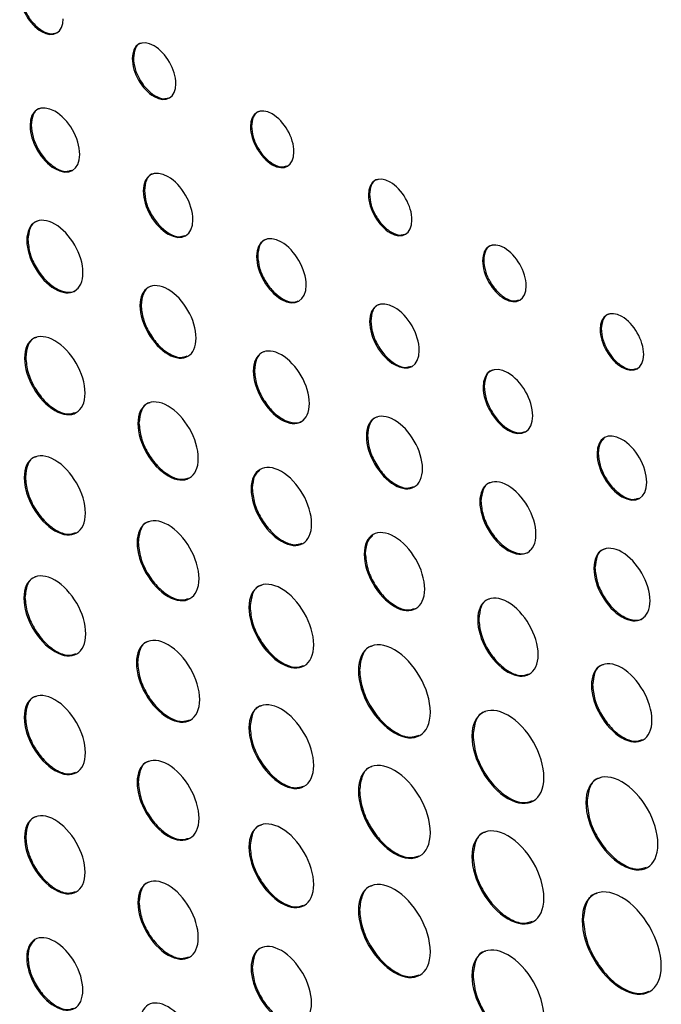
# Model space of a CAD drawing. Header units: millimetres. Extents: x 66 to 413, y 45 to 262.
# Tile 34 of 44: x 347 to 357, y 212 to 228. Entities that reach past the tile are written whole.
import ezdxf

# ---------------------------------------------------------------- set-up
doc = ezdxf.new("R2010")
doc.units = ezdxf.units.MM

msp = doc.modelspace()

# ---------------------------------------------------------------- linework, layer by layer
at = {"color": 7, "linetype": 'Continuous', "lineweight": 25}
for p, q in [((348.594, 227.305), (348.576, 227.294)), ((346.964, 226.235), (346.946, 226.224)), ((350.477, 226.217), (350.459, 226.207)), ((348.769, 225.193), (348.751, 225.183)), ((352.358, 225.132), (352.34, 225.121)), ((346.913, 224.407), (346.895, 224.397)), ((350.575, 224.15), (350.557, 224.14)), ((354.178, 224.081), (354.16, 224.071)), ((348.717, 223.365), (348.699, 223.355)), ((352.377, 223.11), (352.359, 223.1)), ((356.052, 222.988), (356.034, 222.977)), ((346.878, 222.528), (346.86, 222.517)), ((350.523, 222.323), (350.505, 222.312)), ((354.186, 222.066), (354.168, 222.055)), ((348.683, 221.486), (348.665, 221.475)), ((352.326, 221.282), (352.308, 221.272)), ((356.003, 221.005), (355.985, 220.995)), ((346.872, 220.622), (346.854, 220.612)), ((350.489, 220.443), (350.471, 220.433)), ((354.134, 220.238), (354.116, 220.228)), ((348.671, 219.583), (348.653, 219.573)), ((352.291, 219.403), (352.273, 219.393)), ((355.952, 219.177), (355.934, 219.167)), ((346.866, 218.703), (346.848, 218.693)), ((350.454, 218.554), (350.436, 218.544)), ((354.1, 218.359), (354.082, 218.348)), ((348.66, 217.668), (348.642, 217.658)), ((352.199, 217.547), (352.181, 217.536)), ((355.914, 217.311), (355.896, 217.301)), ((346.872, 216.801), (346.854, 216.791)), ((350.454, 216.632), (350.436, 216.622)), ((354.008, 216.503), (353.99, 216.492)), ((348.671, 215.762), (348.653, 215.752)), ((352.199, 215.625), (352.181, 215.614)), ((355.825, 215.442), (355.807, 215.432)), ((346.878, 214.889), (346.86, 214.878)), ((350.454, 214.733), (350.436, 214.723)), ((354.008, 214.581), (353.99, 214.57)), ((348.683, 213.847), (348.665, 213.836)), ((352.199, 213.726), (352.181, 213.715)), ((355.765, 213.566), (355.747, 213.556)), ((346.912, 212.97), (346.894, 212.959)), ((350.489, 212.804), (350.471, 212.794)), ((354.008, 212.682), (353.99, 212.671))]:
    msp.add_line(p, q, dxfattribs=at)
for points, knots in [([(346.781, 228.33), (346.781, 228.107), (346.937, 227.836), (347.32, 227.615), (347.476, 227.706), (347.476, 227.929)], [0, 0, 0, 0, 1, 1, 2, 2, 2, 2]), ([(346.799, 228.341), (346.805, 228.284), (346.815, 228.172), (346.895, 227.992), (347.009, 227.836), (347.146, 227.727), (347.274, 227.677), (347.336, 227.698), (347.361, 227.706)], [0, 0, 0, 0, 0.178603, 0.350575, 0.521952, 0.698973, 0.876053, 1, 1, 1, 1]), ([(349.27, 226.894), (349.27, 227.117), (349.114, 227.387), (348.923, 227.498), (348.731, 227.609), (348.576, 227.518), (348.576, 227.294)], [2, 2, 2, 2, 3, 3, 3, 4, 4, 4, 4]), ([(348.726, 227.538), (348.716, 227.537), (348.667, 227.529), (348.611, 227.452), (348.6, 227.355), (348.594, 227.305)], [0, 0, 0, 0, 0.119612, 0.55156, 1, 1, 1, 1]), ([(348.576, 227.294), (348.576, 227.071), (348.731, 226.8), (348.923, 226.69), (349.114, 226.579), (349.27, 226.67), (349.27, 226.894)], [0, 0, 0, 0, 1, 1, 1, 2, 2, 2, 2]), ([(348.594, 227.305), (348.599, 227.248), (348.61, 227.136), (348.69, 226.957), (348.804, 226.8), (348.94, 226.691), (349.068, 226.642), (349.13, 226.662), (349.156, 226.67)], [0, 0, 0, 0, 0.178604, 0.350577, 0.521965, 0.699019, 0.876069, 1, 1, 1, 1]), ([(347.738, 225.767), (347.738, 226.02), (347.561, 226.327), (347.342, 226.453), (347.123, 226.579), (346.946, 226.477), (346.946, 226.224)], [2, 2, 2, 2, 3, 3, 3, 4, 4, 4, 4]), ([(347.11, 226.497), (347.1, 226.496), (347.046, 226.488), (346.984, 226.401), (346.971, 226.291), (346.964, 226.235)], [0, 0, 0, 0, 0.10382, 0.543992, 1, 1, 1, 1]), ([(351.154, 225.806), (351.154, 226.029), (350.998, 226.3), (350.807, 226.411), (350.615, 226.521), (350.459, 226.43), (350.459, 226.207)], [2, 2, 2, 2, 3, 3, 3, 4, 4, 4, 4]), ([(350.61, 226.451), (350.599, 226.449), (350.551, 226.442), (350.495, 226.365), (350.483, 226.267), (350.477, 226.217)], [0, 0, 0, 0, 0.119612, 0.55156, 1, 1, 1, 1]), ([(346.946, 226.224), (346.946, 225.972), (347.123, 225.665), (347.342, 225.539), (347.561, 225.412), (347.738, 225.515), (347.738, 225.767)], [0, 0, 0, 0, 1, 1, 1, 2, 2, 2, 2]), ([(346.964, 226.235), (346.97, 226.17), (346.982, 226.044), (347.074, 225.84), (347.203, 225.663), (347.359, 225.538), (347.507, 225.482), (347.579, 225.505), (347.61, 225.516)], [0, 0, 0, 0, 0.176355, 0.346702, 0.517028, 0.69336, 0.869855, 1, 1, 1, 1]), ([(350.477, 226.217), (350.483, 226.16), (350.493, 226.049), (350.573, 225.869), (350.687, 225.713), (350.824, 225.603), (350.952, 225.554), (351.014, 225.575), (351.039, 225.583)], [0, 0, 0, 0, 0.178604, 0.350577, 0.521965, 0.699019, 0.876069, 1, 1, 1, 1]), ([(350.459, 226.207), (350.459, 225.984), (350.615, 225.713), (350.807, 225.602), (350.998, 225.492), (351.154, 225.583), (351.154, 225.806)], [0, 0, 0, 0, 1, 1, 1, 2, 2, 2, 2]), ([(349.543, 224.725), (349.543, 224.978), (349.365, 225.285), (349.147, 225.411), (348.928, 225.537), (348.751, 225.435), (348.751, 225.183)], [2, 2, 2, 2, 3, 3, 3, 4, 4, 4, 4]), ([(348.914, 225.455), (348.904, 225.454), (348.851, 225.446), (348.789, 225.36), (348.776, 225.249), (348.769, 225.193)], [0, 0, 0, 0, 0.103805, 0.543987, 1, 1, 1, 1]), ([(353.035, 224.72), (353.035, 224.943), (352.879, 225.214), (352.687, 225.325), (352.496, 225.435), (352.34, 225.344), (352.34, 225.121)], [2, 2, 2, 2, 3, 3, 3, 4, 4, 4, 4]), ([(352.491, 225.365), (352.48, 225.363), (352.432, 225.356), (352.375, 225.279), (352.364, 225.181), (352.358, 225.132)], [0, 0, 0, 0, 0.1196435, 0.5515746, 1, 1, 1, 1]), ([(348.751, 225.183), (348.751, 224.93), (348.928, 224.623), (349.147, 224.497), (349.365, 224.371), (349.543, 224.473), (349.543, 224.725)], [0, 0, 0, 0, 1, 1, 1, 2, 2, 2, 2]), ([(348.769, 225.193), (348.775, 225.128), (348.787, 225.002), (348.879, 224.798), (349.008, 224.621), (349.164, 224.496), (349.312, 224.44), (349.384, 224.464), (349.415, 224.474)], [0, 0, 0, 0, 0.176356, 0.346707, 0.517033, 0.693359, 0.869855, 1, 1, 1, 1]), ([(352.34, 225.121), (352.34, 224.898), (352.496, 224.627), (352.687, 224.517), (352.879, 224.406), (353.035, 224.497), (353.035, 224.72)], [0, 0, 0, 0, 1, 1, 1, 2, 2, 2, 2]), ([(352.358, 225.132), (352.364, 225.075), (352.374, 224.963), (352.454, 224.783), (352.568, 224.627), (352.705, 224.518), (352.833, 224.468), (352.895, 224.489), (352.92, 224.497)], [0, 0, 0, 0, 0.178602, 0.350572, 0.521943, 0.698952, 0.876034, 1, 1, 1, 1]), ([(347.79, 223.88), (347.79, 224.166), (347.589, 224.513), (347.342, 224.655), (347.095, 224.798), (346.895, 224.682), (346.895, 224.397)], [0, 0, 0, 0, 1, 1, 1, 2, 2, 2, 2]), ([(347.073, 224.703), (347.063, 224.701), (347.005, 224.692), (346.935, 224.595), (346.92, 224.471), (346.913, 224.407)], [0, 0, 0, 0, 0.092992, 0.538477, 1, 1, 1, 1]), ([(351.349, 223.683), (351.349, 223.935), (351.171, 224.242), (350.953, 224.369), (350.734, 224.495), (350.557, 224.392), (350.557, 224.14)], [2, 2, 2, 2, 3, 3, 3, 4, 4, 4, 4]), ([(346.895, 224.397), (346.895, 224.112), (347.095, 223.765), (347.342, 223.622), (347.589, 223.479), (347.79, 223.595), (347.79, 223.88)], [2, 2, 2, 2, 3, 3, 3, 4, 4, 4, 4]), ([(346.913, 224.407), (346.919, 224.334), (346.933, 224.191), (347.037, 223.961), (347.183, 223.762), (347.361, 223.617), (347.534, 223.562), (347.653, 223.569), (347.69, 223.616), (347.696, 223.624)], [0, 0, 0, 0, 0.16396, 0.322292, 0.480632, 0.644617, 0.808622, 0.966978, 1, 1, 1, 1]), ([(350.72, 224.413), (350.71, 224.411), (350.657, 224.403), (350.595, 224.317), (350.581, 224.207), (350.575, 224.15)], [0, 0, 0, 0, 0.103746, 0.543965, 1, 1, 1, 1]), ([(354.855, 223.67), (354.855, 223.893), (354.699, 224.164), (354.316, 224.385), (354.16, 224.294), (354.16, 224.071)], [2, 2, 2, 2, 3, 3, 4, 4, 4, 4]), ([(354.311, 224.314), (354.3, 224.313), (354.252, 224.305), (354.195, 224.228), (354.184, 224.131), (354.178, 224.081)], [0, 0, 0, 0, 0.11966, 0.55158, 1, 1, 1, 1]), ([(350.557, 224.14), (350.557, 223.888), (350.734, 223.58), (350.953, 223.454), (351.171, 223.328), (351.349, 223.431), (351.349, 223.683)], [0, 0, 0, 0, 1, 1, 1, 2, 2, 2, 2]), ([(350.575, 224.15), (350.581, 224.086), (350.593, 223.959), (350.685, 223.756), (350.814, 223.579), (350.97, 223.454), (351.118, 223.397), (351.19, 223.421), (351.221, 223.431)], [0, 0, 0, 0, 0.17635, 0.346699, 0.517029, 0.693352, 0.86985, 1, 1, 1, 1]), ([(354.16, 224.071), (354.16, 223.847), (354.316, 223.576), (354.699, 223.355), (354.855, 223.446), (354.855, 223.67)], [0, 0, 0, 0, 1, 1, 2, 2, 2, 2]), ([(354.178, 224.081), (354.184, 224.024), (354.194, 223.912), (354.274, 223.733), (354.388, 223.577), (354.525, 223.467), (354.653, 223.418), (354.715, 223.438), (354.74, 223.447)], [0, 0, 0, 0, 0.178601, 0.350568, 0.521937, 0.698953, 0.876035, 1, 1, 1, 1]), ([(349.594, 222.838), (349.594, 223.124), (349.394, 223.471), (349.147, 223.613), (348.9, 223.756), (348.699, 223.64), (348.699, 223.355)], [0, 0, 0, 0, 1, 1, 1, 2, 2, 2, 2]), ([(348.878, 223.661), (348.868, 223.659), (348.81, 223.65), (348.74, 223.553), (348.725, 223.429), (348.717, 223.365)], [0, 0, 0, 0, 0.092978, 0.538473, 1, 1, 1, 1]), ([(353.151, 222.642), (353.151, 222.895), (352.974, 223.202), (352.755, 223.328), (352.536, 223.454), (352.359, 223.352), (352.359, 223.1)], [2, 2, 2, 2, 3, 3, 3, 4, 4, 4, 4]), ([(348.699, 223.355), (348.699, 223.07), (348.9, 222.723), (349.147, 222.58), (349.394, 222.437), (349.594, 222.553), (349.594, 222.838)], [2, 2, 2, 2, 3, 3, 3, 4, 4, 4, 4]), ([(348.717, 223.365), (348.724, 223.292), (348.738, 223.149), (348.841, 222.919), (348.988, 222.719), (349.164, 222.578), (349.333, 222.514), (349.416, 222.541), (349.452, 222.553)], [0, 0, 0, 0, 0.17556, 0.345097, 0.514636, 0.6902, 0.865804, 1, 1, 1, 1]), ([(352.523, 223.372), (352.513, 223.371), (352.46, 223.363), (352.397, 223.277), (352.384, 223.166), (352.377, 223.11)], [0, 0, 0, 0, 0.103834, 0.543998, 1, 1, 1, 1]), ([(356.728, 222.576), (356.728, 222.8), (356.573, 223.07), (356.381, 223.181), (356.19, 223.291), (356.034, 223.2), (356.034, 222.977)], [2, 2, 2, 2, 3, 3, 3, 4, 4, 4, 4]), ([(352.359, 223.1), (352.359, 222.847), (352.536, 222.54), (352.755, 222.414), (352.974, 222.288), (353.151, 222.39), (353.151, 222.642)], [0, 0, 0, 0, 1, 1, 1, 2, 2, 2, 2]), ([(352.377, 223.11), (352.383, 223.045), (352.395, 222.919), (352.487, 222.715), (352.616, 222.538), (352.772, 222.414), (352.92, 222.357), (352.992, 222.381), (353.023, 222.391)], [0, 0, 0, 0, 0.176344, 0.346679, 0.516989, 0.6933, 0.869801, 1, 1, 1, 1]), ([(356.184, 223.221), (356.174, 223.219), (356.126, 223.212), (356.069, 223.135), (356.058, 223.037), (356.052, 222.988)], [0, 0, 0, 0, 0.119302, 0.551394, 1, 1, 1, 1]), ([(347.824, 221.961), (347.824, 222.268), (347.608, 222.642), (347.342, 222.796), (347.076, 222.949), (346.86, 222.825), (346.86, 222.517)], [0, 0, 0, 0, 1, 1, 1, 2, 2, 2, 2]), ([(356.034, 222.977), (356.034, 222.754), (356.19, 222.483), (356.381, 222.372), (356.573, 222.262), (356.728, 222.353), (356.728, 222.576)], [0, 0, 0, 0, 1, 1, 1, 2, 2, 2, 2]), ([(356.052, 222.988), (356.057, 222.931), (356.068, 222.819), (356.148, 222.64), (356.262, 222.483), (356.399, 222.373), (356.526, 222.324), (356.588, 222.345), (356.614, 222.353)], [0, 0, 0, 0, 0.178387, 0.350466, 0.522084, 0.699399, 0.876513, 1, 1, 1, 1]), ([(347.049, 222.846), (347.039, 222.844), (346.977, 222.834), (346.902, 222.73), (346.886, 222.596), (346.878, 222.528)], [0, 0, 0, 0, 0.086853, 0.535275, 1, 1, 1, 1]), ([(351.4, 221.796), (351.4, 222.081), (351.2, 222.428), (350.953, 222.571), (350.706, 222.713), (350.505, 222.598), (350.505, 222.312)], [0, 0, 0, 0, 1, 1, 1, 2, 2, 2, 2]), ([(350.684, 222.619), (350.674, 222.617), (350.616, 222.608), (350.546, 222.511), (350.531, 222.386), (350.523, 222.323)], [0, 0, 0, 0, 0.092926, 0.538452, 1, 1, 1, 1]), ([(346.86, 222.517), (346.86, 222.21), (347.076, 221.836), (347.342, 221.683), (347.608, 221.529), (347.824, 221.653), (347.824, 221.961)], [2, 2, 2, 2, 3, 3, 3, 4, 4, 4, 4]), ([(346.878, 222.528), (346.886, 222.449), (346.9, 222.295), (347.012, 222.047), (347.169, 221.832), (347.359, 221.68), (347.541, 221.61), (347.632, 221.64), (347.671, 221.653)], [0, 0, 0, 0, 0.175215, 0.344283, 0.513339, 0.688543, 0.863761, 1, 1, 1, 1]), ([(350.505, 222.312), (350.505, 222.027), (350.706, 221.68), (350.953, 221.537), (351.2, 221.395), (351.4, 221.51), (351.4, 221.796)], [2, 2, 2, 2, 3, 3, 3, 4, 4, 4, 4]), ([(350.523, 222.323), (350.53, 222.25), (350.544, 222.107), (350.647, 221.877), (350.794, 221.677), (350.972, 221.533), (351.145, 221.477), (351.264, 221.485), (351.301, 221.531), (351.307, 221.539)], [0, 0, 0, 0, 0.163956, 0.32229, 0.480634, 0.644612, 0.80862, 0.966974, 1, 1, 1, 1]), ([(354.96, 221.598), (354.96, 221.851), (354.782, 222.158), (354.564, 222.284), (354.345, 222.41), (354.168, 222.308), (354.168, 222.055)], [2, 2, 2, 2, 3, 3, 3, 4, 4, 4, 4]), ([(354.331, 222.328), (354.321, 222.326), (354.268, 222.319), (354.206, 222.232), (354.192, 222.122), (354.186, 222.066)], [0, 0, 0, 0, 0.10382, 0.543992, 1, 1, 1, 1]), ([(354.168, 222.055), (354.168, 221.803), (354.345, 221.496), (354.564, 221.37), (354.782, 221.243), (354.96, 221.346), (354.96, 221.598)], [0, 0, 0, 0, 1, 1, 1, 2, 2, 2, 2]), ([(354.186, 222.066), (354.192, 222.001), (354.204, 221.875), (354.296, 221.671), (354.425, 221.494), (354.581, 221.369), (354.729, 221.313), (354.801, 221.336), (354.832, 221.346)], [0, 0, 0, 0, 0.176355, 0.346702, 0.517028, 0.69336, 0.869855, 1, 1, 1, 1]), ([(349.629, 220.919), (349.629, 221.227), (349.413, 221.6), (349.147, 221.754), (348.881, 221.907), (348.665, 221.783), (348.665, 221.475)], [0, 0, 0, 0, 1, 1, 1, 2, 2, 2, 2]), ([(348.854, 221.804), (348.844, 221.802), (348.782, 221.792), (348.707, 221.688), (348.691, 221.554), (348.683, 221.486)], [0, 0, 0, 0, 0.086866, 0.53528, 1, 1, 1, 1]), ([(353.203, 220.755), (353.203, 221.041), (353.002, 221.388), (352.755, 221.53), (352.508, 221.673), (352.308, 221.557), (352.308, 221.272)], [0, 0, 0, 0, 1, 1, 1, 2, 2, 2, 2]), ([(352.486, 221.578), (352.476, 221.577), (352.418, 221.567), (352.348, 221.471), (352.333, 221.346), (352.326, 221.282)], [0, 0, 0, 0, 0.092926, 0.538452, 1, 1, 1, 1]), ([(348.665, 221.475), (348.665, 221.168), (348.881, 220.794), (349.147, 220.641), (349.413, 220.487), (349.629, 220.612), (349.629, 220.919)], [2, 2, 2, 2, 3, 3, 3, 4, 4, 4, 4]), ([(348.683, 221.486), (348.69, 221.407), (348.705, 221.253), (348.816, 221.005), (348.974, 220.79), (349.164, 220.638), (349.346, 220.568), (349.437, 220.598), (349.476, 220.611)], [0, 0, 0, 0, 0.175223, 0.344298, 0.513358, 0.688561, 0.863789, 1, 1, 1, 1]), ([(356.777, 220.538), (356.777, 220.79), (356.6, 221.097), (356.381, 221.223), (356.163, 221.349), (355.985, 221.247), (355.985, 220.995)], [0, 0, 0, 0, 1, 1, 1, 2, 2, 2, 2]), ([(352.308, 221.272), (352.308, 220.987), (352.508, 220.64), (352.755, 220.497), (353.002, 220.354), (353.203, 220.47), (353.203, 220.755)], [2, 2, 2, 2, 3, 3, 3, 4, 4, 4, 4]), ([(352.326, 221.282), (352.333, 221.209), (352.346, 221.066), (352.45, 220.836), (352.596, 220.636), (352.772, 220.495), (352.941, 220.431), (353.024, 220.458), (353.06, 220.47)], [0, 0, 0, 0, 0.175554, 0.345089, 0.514635, 0.690212, 0.865797, 1, 1, 1, 1]), ([(356.099, 221.239), (356.075, 221.217), (356.017, 221.167), (356.008, 221.064), (356.003, 221.005)], [0, 0, 0, 0, 0.424088, 1, 1, 1, 1]), ([(347.829, 220.049), (347.829, 220.36), (347.611, 220.738), (347.342, 220.893), (347.072, 221.049), (346.854, 220.923), (346.854, 220.612)], [0, 0, 0, 0, 1, 1, 1, 2, 2, 2, 2]), ([(347.045, 220.944), (347.034, 220.942), (346.972, 220.932), (346.896, 220.827), (346.88, 220.691), (346.872, 220.622)], [0, 0, 0, 0, 0.086135, 0.534891, 1, 1, 1, 1]), ([(355.985, 220.995), (355.985, 220.742), (356.163, 220.435), (356.381, 220.309), (356.6, 220.183), (356.777, 220.285), (356.777, 220.538)], [2, 2, 2, 2, 3, 3, 3, 4, 4, 4, 4]), ([(356.003, 221.005), (356.009, 220.941), (356.021, 220.814), (356.113, 220.61), (356.243, 220.433), (356.399, 220.308), (356.546, 220.252), (356.619, 220.276), (356.649, 220.286)], [0, 0, 0, 0, 0.176433, 0.346809, 0.5172, 0.693704, 0.870025, 1, 1, 1, 1]), ([(351.435, 219.876), (351.435, 220.184), (351.219, 220.557), (350.687, 220.865), (350.471, 220.74), (350.471, 220.433)], [0, 0, 0, 0, 1, 1, 2, 2, 2, 2]), ([(350.61, 220.733), (350.578, 220.705), (350.506, 220.643), (350.495, 220.515), (350.489, 220.443)], [0, 0, 0, 0, 0.437583, 1, 1, 1, 1]), ([(346.854, 220.612), (346.854, 220.301), (347.072, 219.923), (347.342, 219.767), (347.611, 219.611), (347.829, 219.738), (347.829, 220.049)], [2, 2, 2, 2, 3, 3, 3, 4, 4, 4, 4]), ([(346.872, 220.622), (346.88, 220.543), (346.894, 220.387), (347.007, 220.136), (347.167, 219.918), (347.359, 219.764), (347.543, 219.694), (347.635, 219.724), (347.675, 219.737)], [0, 0, 0, 0, 0.1750447, 0.3440191, 0.5130335, 0.6882276, 0.8633733, 1, 1, 1, 1]), ([(355.011, 219.711), (355.011, 219.997), (354.811, 220.344), (354.564, 220.486), (354.317, 220.629), (354.116, 220.513), (354.116, 220.228)], [0, 0, 0, 0, 1, 1, 1, 2, 2, 2, 2]), ([(350.471, 220.433), (350.471, 220.125), (350.687, 219.752), (351.219, 219.444), (351.435, 219.569), (351.435, 219.876)], [2, 2, 2, 2, 3, 3, 4, 4, 4, 4]), ([(350.489, 220.443), (350.496, 220.365), (350.511, 220.211), (350.622, 219.963), (350.78, 219.747), (350.97, 219.595), (351.152, 219.526), (351.243, 219.556), (351.282, 219.569)], [0, 0, 0, 0, 0.175208, 0.34427, 0.513326, 0.688539, 0.863759, 1, 1, 1, 1]), ([(354.295, 220.534), (354.285, 220.532), (354.227, 220.523), (354.157, 220.426), (354.142, 220.302), (354.134, 220.238)], [0, 0, 0, 0, 0.092992, 0.538477, 1, 1, 1, 1]), ([(354.116, 220.228), (354.116, 219.943), (354.317, 219.595), (354.564, 219.453), (354.811, 219.31), (355.011, 219.426), (355.011, 219.711)], [2, 2, 2, 2, 3, 3, 3, 4, 4, 4, 4]), ([(354.134, 220.238), (354.141, 220.165), (354.155, 220.022), (354.258, 219.792), (354.405, 219.593), (354.583, 219.448), (354.756, 219.393), (354.875, 219.4), (354.912, 219.447), (354.918, 219.455)], [0, 0, 0, 0, 0.16396, 0.322292, 0.480632, 0.644617, 0.808622, 0.966978, 1, 1, 1, 1]), ([(349.64, 219.003), (349.64, 219.318), (349.419, 219.701), (349.147, 219.858), (348.874, 220.015), (348.653, 219.888), (348.653, 219.573)], [0, 0, 0, 0, 1, 1, 1, 2, 2, 2, 2]), ([(348.845, 219.909), (348.835, 219.907), (348.772, 219.897), (348.696, 219.791), (348.68, 219.653), (348.671, 219.583)], [0, 0, 0, 0, 0.085257, 0.534451, 1, 1, 1, 1]), ([(353.237, 218.836), (353.237, 219.144), (353.021, 219.517), (352.755, 219.671), (352.489, 219.824), (352.273, 219.7), (352.273, 219.393)], [0, 0, 0, 0, 1, 1, 1, 2, 2, 2, 2]), ([(352.412, 219.692), (352.381, 219.665), (352.308, 219.602), (352.297, 219.475), (352.291, 219.403)], [0, 0, 0, 0, 0.4375834, 1, 1, 1, 1]), ([(348.653, 219.573), (348.653, 219.258), (348.874, 218.876), (349.147, 218.719), (349.419, 218.561), (349.64, 218.689), (349.64, 219.003)], [2, 2, 2, 2, 3, 3, 3, 4, 4, 4, 4]), ([(348.671, 219.583), (348.679, 219.503), (348.694, 219.345), (348.808, 219.092), (348.97, 218.871), (349.164, 218.715), (349.351, 218.644), (349.443, 218.675), (349.484, 218.688)], [0, 0, 0, 0, 0.174986, 0.343902, 0.512853, 0.687968, 0.863058, 1, 1, 1, 1]), ([(356.829, 218.65), (356.829, 218.936), (356.628, 219.283), (356.381, 219.426), (356.134, 219.568), (355.934, 219.453), (355.934, 219.167)], [0, 0, 0, 0, 1, 1, 1, 2, 2, 2, 2]), ([(356.113, 219.473), (356.102, 219.472), (356.044, 219.463), (355.974, 219.366), (355.959, 219.241), (355.952, 219.177)], [0, 0, 0, 0, 0.093103, 0.538398, 1, 1, 1, 1]), ([(352.273, 219.393), (352.273, 219.085), (352.489, 218.711), (352.755, 218.558), (353.021, 218.404), (353.237, 218.529), (353.237, 218.836)], [2, 2, 2, 2, 3, 3, 3, 4, 4, 4, 4]), ([(352.291, 219.403), (352.299, 219.324), (352.313, 219.17), (352.425, 218.923), (352.583, 218.707), (352.772, 218.555), (352.955, 218.486), (353.045, 218.515), (353.084, 218.528)], [0, 0, 0, 0, 0.1752166, 0.3442878, 0.5133523, 0.6885739, 0.8637774, 1, 1, 1, 1]), ([(355.934, 219.167), (355.934, 218.882), (356.134, 218.535), (356.381, 218.392), (356.628, 218.249), (356.829, 218.365), (356.829, 218.65)], [2, 2, 2, 2, 3, 3, 3, 4, 4, 4, 4]), ([(355.952, 219.177), (355.959, 219.105), (355.972, 218.961), (356.076, 218.731), (356.222, 218.532), (356.4, 218.388), (356.573, 218.332), (356.692, 218.34), (356.729, 218.386), (356.736, 218.394)], [0, 0, 0, 0, 0.1639635, 0.3222407, 0.4805084, 0.6444217, 0.8085063, 0.9668548, 1, 1, 1, 1]), ([(347.835, 218.123), (347.835, 218.438), (347.614, 218.821), (347.342, 218.978), (347.069, 219.135), (346.848, 219.008), (346.848, 218.693)], [0, 0, 0, 0, 1, 1, 1, 2, 2, 2, 2]), ([(347.041, 219.029), (347.03, 219.027), (346.967, 219.017), (346.891, 218.911), (346.875, 218.773), (346.866, 218.703)], [0, 0, 0, 0, 0.0852021, 0.5344213, 1, 1, 1, 1]), ([(351.469, 217.947), (351.469, 218.277), (351.238, 218.677), (350.953, 218.842), (350.667, 219.007), (350.436, 218.873), (350.436, 218.544)], [0, 0, 0, 0, 1, 1, 1, 2, 2, 2, 2]), ([(350.635, 218.895), (350.625, 218.893), (350.559, 218.882), (350.48, 218.771), (350.463, 218.627), (350.454, 218.554)], [0, 0, 0, 0, 0.081769, 0.532667, 1, 1, 1, 1]), ([(346.848, 218.693), (346.848, 218.378), (347.069, 217.996), (347.342, 217.839), (347.614, 217.681), (347.835, 217.809), (347.835, 218.123)], [2, 2, 2, 2, 3, 3, 3, 4, 4, 4, 4]), ([(346.866, 218.703), (346.874, 218.623), (346.889, 218.465), (347.003, 218.212), (347.165, 217.991), (347.359, 217.835), (347.546, 217.764), (347.638, 217.795), (347.679, 217.808)], [0, 0, 0, 0, 0.174984, 0.343895, 0.512846, 0.687961, 0.86304, 1, 1, 1, 1]), ([(355.046, 217.792), (355.046, 218.099), (354.83, 218.473), (354.564, 218.626), (354.297, 218.78), (354.082, 218.656), (354.082, 218.348)], [0, 0, 0, 0, 1, 1, 1, 2, 2, 2, 2]), ([(354.271, 218.677), (354.261, 218.675), (354.198, 218.665), (354.124, 218.561), (354.108, 218.427), (354.1, 218.359)], [0, 0, 0, 0, 0.086829, 0.535265, 1, 1, 1, 1]), ([(350.436, 218.544), (350.436, 218.214), (350.667, 217.814), (350.953, 217.649), (351.238, 217.485), (351.469, 217.618), (351.469, 217.947)], [2, 2, 2, 2, 3, 3, 3, 4, 4, 4, 4]), ([(350.454, 218.554), (350.462, 218.47), (350.478, 218.305), (350.597, 218.04), (350.766, 217.809), (350.97, 217.646), (351.166, 217.571), (351.263, 217.603), (351.306, 217.618)], [0, 0, 0, 0, 0.1747388, 0.3434056, 0.5121051, 0.6869607, 0.8618051, 1, 1, 1, 1]), ([(354.082, 218.348), (354.082, 218.041), (354.297, 217.667), (354.564, 217.514), (354.83, 217.36), (355.046, 217.484), (355.046, 217.792)], [2, 2, 2, 2, 3, 3, 3, 4, 4, 4, 4]), ([(354.1, 218.359), (354.107, 218.28), (354.122, 218.126), (354.233, 217.878), (354.391, 217.663), (354.581, 217.511), (354.763, 217.441), (354.854, 217.471), (354.893, 217.484)], [0, 0, 0, 0, 0.175211, 0.344276, 0.513335, 0.688551, 0.863765, 1, 1, 1, 1]), ([(349.651, 217.075), (349.651, 217.397), (349.426, 217.788), (349.147, 217.949), (348.868, 218.11), (348.642, 217.98), (348.642, 217.658)], [0, 0, 0, 0, 1, 1, 1, 2, 2, 2, 2]), ([(353.328, 216.874), (353.328, 217.24), (353.072, 217.685), (352.755, 217.868), (352.438, 218.051), (352.181, 217.903), (352.181, 217.536)], [0, 0, 0, 0, 1, 1, 1, 2, 2, 2, 2]), ([(348.837, 218.001), (348.827, 218), (348.763, 217.989), (348.685, 217.88), (348.668, 217.74), (348.66, 217.668)], [0, 0, 0, 0, 0.083526, 0.533565, 1, 1, 1, 1]), ([(352.397, 217.924), (352.387, 217.923), (352.315, 217.911), (352.228, 217.788), (352.209, 217.628), (352.199, 217.547)], [0, 0, 0, 0, 0.07426, 0.528854, 1, 1, 1, 1]), ([(356.86, 216.744), (356.86, 217.052), (356.645, 217.425), (356.378, 217.579), (356.112, 217.733), (355.896, 217.608), (355.896, 217.301)], [0, 0, 0, 0, 1, 1, 1, 2, 2, 2, 2]), ([(348.642, 217.658), (348.642, 217.336), (348.868, 216.944), (349.147, 216.783), (349.426, 216.622), (349.651, 216.753), (349.651, 217.075)], [2, 2, 2, 2, 3, 3, 3, 4, 4, 4, 4]), ([(348.66, 217.668), (348.668, 217.586), (348.683, 217.424), (348.8, 217.165), (348.965, 216.939), (349.164, 216.78), (349.355, 216.707), (349.45, 216.739), (349.492, 216.752)], [0, 0, 0, 0, 0.174857, 0.343641, 0.512463, 0.687456, 0.862413, 1, 1, 1, 1]), ([(356.085, 217.629), (356.075, 217.628), (356.013, 217.618), (355.938, 217.514), (355.922, 217.38), (355.914, 217.311)], [0, 0, 0, 0, 0.086866, 0.53528, 1, 1, 1, 1]), ([(352.181, 217.536), (352.181, 217.171), (352.438, 216.726), (352.755, 216.543), (353.072, 216.36), (353.328, 216.508), (353.328, 216.874)], [2, 2, 2, 2, 3, 3, 3, 4, 4, 4, 4]), ([(352.199, 217.547), (352.208, 217.453), (352.225, 217.27), (352.358, 216.975), (352.546, 216.719), (352.772, 216.537), (352.991, 216.455), (353.1, 216.491), (353.149, 216.507)], [0, 0, 0, 0, 0.1741983, 0.3423577, 0.5105543, 0.6848873, 0.8592066, 1, 1, 1, 1]), ([(355.896, 217.301), (355.896, 216.993), (356.112, 216.62), (356.378, 216.466), (356.645, 216.312), (356.86, 216.437), (356.86, 216.744)], [2, 2, 2, 2, 3, 3, 3, 4, 4, 4, 4]), ([(355.914, 217.311), (355.922, 217.233), (355.936, 217.079), (356.048, 216.831), (356.206, 216.615), (356.395, 216.463), (356.578, 216.394), (356.668, 216.424), (356.707, 216.437)], [0, 0, 0, 0, 0.1752143, 0.3442809, 0.5133325, 0.6885272, 0.8637534, 1, 1, 1, 1]), ([(347.829, 216.228), (347.829, 216.539), (347.611, 216.917), (347.342, 217.072), (347.072, 217.228), (346.854, 217.102), (346.854, 216.791)], [0, 0, 0, 0, 1, 1, 1, 2, 2, 2, 2]), ([(347.045, 217.123), (347.034, 217.121), (346.972, 217.111), (346.896, 217.006), (346.88, 216.87), (346.872, 216.801)], [0, 0, 0, 0, 0.086135, 0.534891, 1, 1, 1, 1]), ([(351.469, 216.026), (351.469, 216.355), (351.238, 216.755), (350.953, 216.92), (350.667, 217.085), (350.436, 216.951), (350.436, 216.622)], [0, 0, 0, 0, 1, 1, 1, 2, 2, 2, 2]), ([(350.635, 216.973), (350.625, 216.971), (350.559, 216.961), (350.48, 216.849), (350.463, 216.705), (350.454, 216.632)], [0, 0, 0, 0, 0.081825, 0.532708, 1, 1, 1, 1]), ([(355.137, 215.83), (355.137, 216.196), (354.881, 216.641), (354.564, 216.824), (354.246, 217.007), (353.99, 216.858), (353.99, 216.492)], [0, 0, 0, 0, 1, 1, 1, 2, 2, 2, 2]), ([(346.854, 216.791), (346.854, 216.48), (347.072, 216.102), (347.342, 215.946), (347.611, 215.791), (347.829, 215.917), (347.829, 216.228)], [2, 2, 2, 2, 3, 3, 3, 4, 4, 4, 4]), ([(346.872, 216.801), (346.88, 216.722), (346.894, 216.566), (347.007, 216.315), (347.167, 216.097), (347.359, 215.943), (347.543, 215.873), (347.635, 215.903), (347.675, 215.916)], [0, 0, 0, 0, 0.1750396, 0.3440032, 0.5130107, 0.688205, 0.8633509, 1, 1, 1, 1]), ([(354.206, 216.88), (354.195, 216.879), (354.124, 216.867), (354.037, 216.743), (354.018, 216.584), (354.008, 216.503)], [0, 0, 0, 0, 0.0742065, 0.5288335, 1, 1, 1, 1]), ([(350.436, 216.622), (350.436, 216.292), (350.667, 215.892), (350.953, 215.728), (351.238, 215.563), (351.469, 215.696), (351.469, 216.026)], [2, 2, 2, 2, 3, 3, 3, 4, 4, 4, 4]), ([(350.454, 216.632), (350.462, 216.548), (350.478, 216.383), (350.597, 216.118), (350.766, 215.887), (350.97, 215.724), (351.166, 215.649), (351.263, 215.682), (351.306, 215.696)], [0, 0, 0, 0, 0.174726, 0.343389, 0.51209, 0.686948, 0.861795, 1, 1, 1, 1]), ([(353.99, 216.492), (353.99, 216.126), (354.246, 215.682), (354.564, 215.499), (354.881, 215.316), (355.137, 215.464), (355.137, 215.83)], [2, 2, 2, 2, 3, 3, 3, 4, 4, 4, 4]), ([(354.008, 216.503), (354.017, 216.409), (354.034, 216.226), (354.167, 215.931), (354.355, 215.674), (354.581, 215.493), (354.8, 215.41), (354.909, 215.447), (354.958, 215.463)], [0, 0, 0, 0, 0.174197, 0.34236, 0.510564, 0.684905, 0.859216, 1, 1, 1, 1]), ([(349.64, 215.182), (349.64, 215.497), (349.419, 215.88), (349.147, 216.037), (348.874, 216.195), (348.653, 216.067), (348.653, 215.752)], [0, 0, 0, 0, 1, 1, 1, 2, 2, 2, 2]), ([(348.845, 216.088), (348.835, 216.086), (348.772, 216.076), (348.696, 215.97), (348.68, 215.832), (348.671, 215.762)], [0, 0, 0, 0, 0.085257, 0.534451, 1, 1, 1, 1]), ([(353.328, 214.952), (353.328, 215.318), (353.072, 215.763), (352.755, 215.946), (352.438, 216.129), (352.181, 215.981), (352.181, 215.614)], [0, 0, 0, 0, 1, 1, 1, 2, 2, 2, 2]), ([(352.397, 216.003), (352.387, 216.001), (352.315, 215.989), (352.228, 215.866), (352.209, 215.706), (352.199, 215.625)], [0, 0, 0, 0, 0.07426, 0.528854, 1, 1, 1, 1]), ([(356.955, 214.769), (356.955, 215.135), (356.698, 215.58), (356.381, 215.763), (356.064, 215.946), (355.807, 215.797), (355.807, 215.432)], [2, 2, 2, 2, 3, 3, 3, 4, 4, 4, 4]), ([(348.653, 215.752), (348.653, 215.437), (348.874, 215.055), (349.147, 214.898), (349.419, 214.74), (349.64, 214.868), (349.64, 215.182)], [2, 2, 2, 2, 3, 3, 3, 4, 4, 4, 4]), ([(348.671, 215.762), (348.679, 215.682), (348.694, 215.524), (348.808, 215.271), (348.97, 215.05), (349.164, 214.894), (349.351, 214.823), (349.443, 214.854), (349.484, 214.867)], [0, 0, 0, 0, 0.174986, 0.343902, 0.512853, 0.687968, 0.863058, 1, 1, 1, 1]), ([(356.023, 215.819), (356.013, 215.818), (355.941, 215.806), (355.854, 215.683), (355.835, 215.523), (355.825, 215.442)], [0, 0, 0, 0, 0.0741171, 0.5288879, 1, 1, 1, 1]), ([(352.181, 215.614), (352.181, 215.249), (352.438, 214.804), (352.755, 214.621), (353.072, 214.438), (353.328, 214.586), (353.328, 214.952)], [2, 2, 2, 2, 3, 3, 3, 4, 4, 4, 4]), ([(352.199, 215.625), (352.208, 215.531), (352.225, 215.348), (352.358, 215.053), (352.546, 214.797), (352.772, 214.616), (352.991, 214.533), (353.1, 214.569), (353.149, 214.585)], [0, 0, 0, 0, 0.174211, 0.342366, 0.510556, 0.684885, 0.859201, 1, 1, 1, 1]), ([(355.807, 215.432), (355.807, 215.065), (356.064, 214.621), (356.381, 214.438), (356.698, 214.255), (356.955, 214.403), (356.955, 214.769)], [0, 0, 0, 0, 1, 1, 1, 2, 2, 2, 2]), ([(355.825, 215.442), (355.834, 215.349), (355.852, 215.165), (355.984, 214.87), (356.172, 214.614), (356.398, 214.432), (356.617, 214.35), (356.726, 214.386), (356.775, 214.402)], [0, 0, 0, 0, 0.174335, 0.342525, 0.510695, 0.684982, 0.859284, 1, 1, 1, 1]), ([(347.824, 214.322), (347.824, 214.63), (347.608, 215.003), (347.342, 215.157), (347.075, 215.31), (346.86, 215.186), (346.86, 214.878)], [0, 0, 0, 0, 1, 1, 1, 2, 2, 2, 2]), ([(347.049, 215.207), (347.038, 215.205), (346.976, 215.195), (346.902, 215.091), (346.886, 214.957), (346.878, 214.889)], [0, 0, 0, 0, 0.086874, 0.535255, 1, 1, 1, 1]), ([(351.469, 214.127), (351.469, 214.456), (351.238, 214.856), (350.953, 215.021), (350.667, 215.186), (350.436, 215.052), (350.436, 214.723)], [0, 0, 0, 0, 1, 1, 1, 2, 2, 2, 2]), ([(350.635, 215.074), (350.625, 215.072), (350.559, 215.061), (350.48, 214.95), (350.463, 214.806), (350.454, 214.733)], [0, 0, 0, 0, 0.0817692, 0.5326667, 1, 1, 1, 1]), ([(355.137, 213.908), (355.137, 214.274), (354.881, 214.719), (354.564, 214.902), (354.246, 215.085), (353.99, 214.936), (353.99, 214.57)], [0, 0, 0, 0, 1, 1, 1, 2, 2, 2, 2]), ([(354.206, 214.958), (354.195, 214.957), (354.124, 214.945), (354.037, 214.822), (354.018, 214.662), (354.008, 214.581)], [0, 0, 0, 0, 0.074206, 0.528834, 1, 1, 1, 1]), ([(346.86, 214.878), (346.86, 214.571), (347.075, 214.197), (347.342, 214.044), (347.608, 213.89), (347.824, 214.014), (347.824, 214.322)], [2, 2, 2, 2, 3, 3, 3, 4, 4, 4, 4]), ([(346.878, 214.889), (346.885, 214.81), (346.9, 214.656), (347.011, 214.408), (347.169, 214.193), (347.359, 214.041), (347.541, 213.971), (347.631, 214.001), (347.671, 214.014)], [0, 0, 0, 0, 0.175186, 0.344227, 0.513282, 0.688509, 0.86371, 1, 1, 1, 1]), ([(350.436, 214.723), (350.436, 214.393), (350.667, 213.993), (350.953, 213.829), (351.238, 213.664), (351.469, 213.797), (351.469, 214.127)], [2, 2, 2, 2, 3, 3, 3, 4, 4, 4, 4]), ([(350.454, 214.733), (350.462, 214.649), (350.478, 214.484), (350.597, 214.219), (350.766, 213.988), (350.97, 213.825), (351.166, 213.75), (351.263, 213.783), (351.306, 213.797)], [0, 0, 0, 0, 0.174739, 0.343406, 0.512105, 0.686961, 0.861805, 1, 1, 1, 1]), ([(353.99, 214.57), (353.99, 214.204), (354.246, 213.76), (354.564, 213.577), (354.881, 213.394), (355.137, 213.542), (355.137, 213.908)], [2, 2, 2, 2, 3, 3, 3, 4, 4, 4, 4]), ([(354.008, 214.581), (354.017, 214.487), (354.034, 214.304), (354.167, 214.009), (354.355, 213.753), (354.581, 213.571), (354.8, 213.488), (354.909, 213.525), (354.958, 213.541)], [0, 0, 0, 0, 0.174209, 0.342368, 0.510565, 0.684903, 0.85921, 1, 1, 1, 1]), ([(349.629, 213.28), (349.629, 213.588), (349.413, 213.961), (349.147, 214.115), (348.88, 214.268), (348.665, 214.144), (348.665, 213.836)], [0, 0, 0, 0, 1, 1, 1, 2, 2, 2, 2]), ([(348.853, 214.165), (348.843, 214.163), (348.781, 214.154), (348.707, 214.049), (348.691, 213.915), (348.683, 213.847)], [0, 0, 0, 0, 0.086874, 0.535255, 1, 1, 1, 1]), ([(353.328, 213.053), (353.328, 213.419), (353.072, 213.864), (352.755, 214.047), (352.438, 214.23), (352.181, 214.082), (352.181, 213.715)], [0, 0, 0, 0, 1, 1, 1, 2, 2, 2, 2]), ([(357.009, 212.827), (357.009, 213.23), (356.727, 213.719), (356.378, 213.921), (356.029, 214.122), (355.747, 213.959), (355.747, 213.556)], [0, 0, 0, 0, 1, 1, 1, 2, 2, 2, 2]), ([(352.397, 214.103), (352.387, 214.102), (352.315, 214.09), (352.228, 213.967), (352.209, 213.807), (352.199, 213.726)], [0, 0, 0, 0, 0.0742341, 0.5288141, 1, 1, 1, 1]), ([(355.979, 213.981), (355.969, 213.98), (355.891, 213.967), (355.797, 213.831), (355.776, 213.656), (355.765, 213.566)], [0, 0, 0, 0, 0.067918, 0.525631, 1, 1, 1, 1]), ([(348.665, 213.836), (348.665, 213.529), (348.88, 213.155), (349.147, 213.002), (349.413, 212.848), (349.629, 212.972), (349.629, 213.28)], [2, 2, 2, 2, 3, 3, 3, 4, 4, 4, 4]), ([(348.683, 213.847), (348.69, 213.768), (348.705, 213.614), (348.816, 213.366), (348.974, 213.151), (349.164, 212.999), (349.346, 212.93), (349.436, 212.959), (349.476, 212.972)], [0, 0, 0, 0, 0.175194, 0.344244, 0.513308, 0.688543, 0.863729, 1, 1, 1, 1]), ([(352.181, 213.715), (352.181, 213.35), (352.438, 212.905), (352.755, 212.722), (353.072, 212.539), (353.328, 212.687), (353.328, 213.053)], [2, 2, 2, 2, 3, 3, 3, 4, 4, 4, 4]), ([(352.199, 213.726), (352.208, 213.632), (352.225, 213.449), (352.358, 213.154), (352.546, 212.898), (352.772, 212.716), (352.991, 212.634), (353.1, 212.67), (353.149, 212.686)], [0, 0, 0, 0, 0.174193, 0.34235, 0.510547, 0.684882, 0.859202, 1, 1, 1, 1]), ([(355.747, 213.556), (355.747, 213.154), (356.029, 212.664), (356.378, 212.463), (356.727, 212.262), (357.009, 212.425), (357.009, 212.827)], [2, 2, 2, 2, 3, 3, 3, 4, 4, 4, 4]), ([(355.765, 213.566), (355.775, 213.464), (355.794, 213.262), (355.94, 212.938), (356.146, 212.655), (356.395, 212.456), (356.637, 212.365), (356.758, 212.405), (356.813, 212.423)], [0, 0, 0, 0, 0.173775, 0.341522, 0.509306, 0.683207, 0.857085, 1, 1, 1, 1]), ([(347.789, 212.443), (347.789, 212.728), (347.589, 213.075), (347.342, 213.217), (347.094, 213.36), (346.894, 213.245), (346.894, 212.959)], [2, 2, 2, 2, 3, 3, 3, 4, 4, 4, 4]), ([(347.023, 213.236), (346.994, 213.211), (346.928, 213.154), (346.918, 213.036), (346.912, 212.97)], [0, 0, 0, 0, 0.432849, 1, 1, 1, 1]), ([(351.434, 212.237), (351.434, 212.545), (351.219, 212.918), (350.953, 213.072), (350.686, 213.226), (350.471, 213.101), (350.471, 212.794)], [0, 0, 0, 0, 1, 1, 1, 2, 2, 2, 2]), ([(355.137, 212.009), (355.137, 212.375), (354.881, 212.82), (354.564, 213.003), (354.246, 213.186), (353.99, 213.037), (353.99, 212.671)], [0, 0, 0, 0, 1, 1, 1, 2, 2, 2, 2]), ([(350.659, 213.122), (350.649, 213.121), (350.587, 213.111), (350.513, 213.007), (350.497, 212.873), (350.489, 212.804)], [0, 0, 0, 0, 0.086886, 0.53526, 1, 1, 1, 1]), ([(354.206, 213.059), (354.195, 213.058), (354.124, 213.046), (354.037, 212.923), (354.018, 212.763), (354.008, 212.682)], [0, 0, 0, 0, 0.074181, 0.528793, 1, 1, 1, 1]), ([(346.894, 212.959), (346.894, 212.673), (347.094, 212.327), (347.342, 212.184), (347.589, 212.041), (347.789, 212.157), (347.789, 212.443)], [0, 0, 0, 0, 1, 1, 1, 2, 2, 2, 2]), ([(346.912, 212.97), (346.919, 212.897), (346.932, 212.753), (347.036, 212.523), (347.183, 212.323), (347.359, 212.182), (347.527, 212.118), (347.61, 212.145), (347.646, 212.157)], [0, 0, 0, 0, 0.175734, 0.345294, 0.514848, 0.690535, 0.865987, 1, 1, 1, 1]), ([(350.471, 212.794), (350.471, 212.486), (350.686, 212.113), (350.953, 211.959), (351.219, 211.805), (351.434, 211.93), (351.434, 212.237)], [2, 2, 2, 2, 3, 3, 3, 4, 4, 4, 4]), ([(350.489, 212.804), (350.496, 212.726), (350.511, 212.571), (350.622, 212.324), (350.78, 212.108), (350.97, 211.956), (351.152, 211.887), (351.242, 211.917), (351.282, 211.93)], [0, 0, 0, 0, 0.175188, 0.34423, 0.513284, 0.688504, 0.863714, 1, 1, 1, 1]), ([(353.99, 212.671), (353.99, 212.305), (354.246, 211.861), (354.564, 211.678), (354.881, 211.495), (355.137, 211.643), (355.137, 212.009)], [2, 2, 2, 2, 3, 3, 3, 4, 4, 4, 4]), ([(354.008, 212.682), (354.017, 212.588), (354.034, 212.405), (354.167, 212.11), (354.355, 211.853), (354.581, 211.672), (354.8, 211.589), (354.909, 211.626), (354.958, 211.642)], [0, 0, 0, 0, 0.174191, 0.342352, 0.510557, 0.6849, 0.859211, 1, 1, 1, 1]), ([(349.594, 211.401), (349.594, 211.686), (349.394, 212.033), (349.147, 212.175), (348.899, 212.318), (348.699, 212.203), (348.699, 211.917)], [2, 2, 2, 2, 3, 3, 3, 4, 4, 4, 4])]:
    msp.add_open_spline(points, degree=3, knots=knots, dxfattribs=at)

doc.saveas('drawing.dxf')
